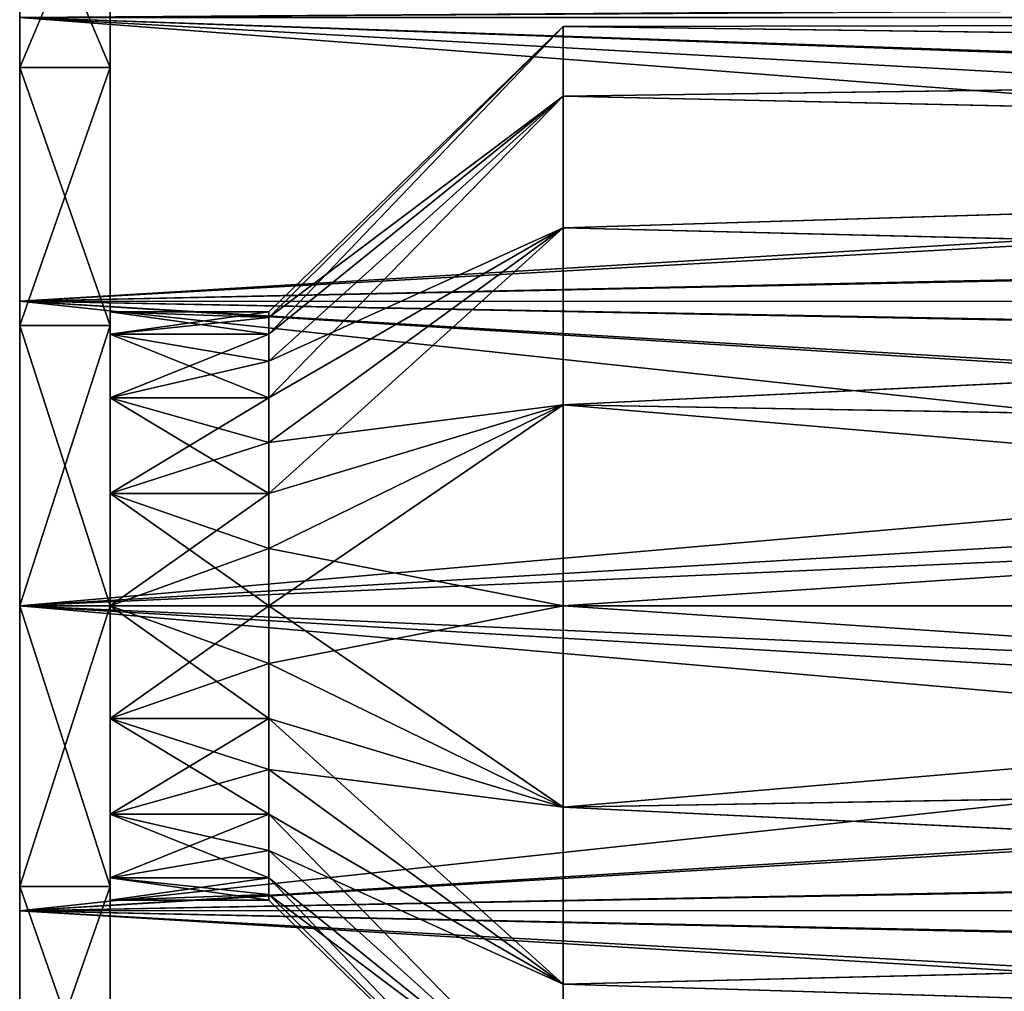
# Model space of a CAD drawing. Header units: metres. Extents: x -40 to 104, y -17 to 17.
# Tile 2 of 115: x -40 to -30, y -4 to 6. Entities that reach past the tile are written whole.
import ezdxf

# ---------------------------------------------------------------- set-up
doc = ezdxf.new("R2010")
doc.units = ezdxf.units.M
doc.layers.add('solid_122529', color=7, linetype='CONTINUOUS')

msp = doc.modelspace()

# ---------------------------------------------------------------- linework, layer by layer
at = {"layer": 'solid_122529'}
for points in [[(-39.5, 5.946227, 9.254139), (-40.5, 8.312679, 7.204017), (-39.5, 8.313657, 7.202953)], [(-39.5, 8.313657, -7.202953), (-40.5, 8.312679, -7.204017), (-40.5, 5.946789, -9.253731)], [(-39.5, 8.313657, -7.202953), (-40.5, 5.946789, -9.253731), (-39.5, 5.946227, -9.254139)], [(-39.5, 5.946227, 1109.25415), (-40.5, 8.312679, 1107.203979), (-39.5, 8.313657, 1107.203003)], [(-39.5, 8.313657, 1092.796997), (-40.5, 8.312679, 1092.796021), (-40.5, 5.946789, 1090.746216)], [(-39.5, 8.313657, 1092.796997), (-40.5, 5.946789, 1090.746216), (-39.5, 5.946227, 1090.74585)], [(-40.5, 5.946789, -9.253731), (-40.5, 8.312679, -7.204017), (-40.5, 6.499179, -11.258723)], [(-40.5, 8.312679, 7.204017), (-40.5, 5.946789, 9.253731), (-40.5, 6.499179, 11.258723)], [(-39.5, 5.946227, 9.254139), (-40.5, 5.946789, 9.253731), (-40.5, 8.312679, 7.204017)], [(-40.5, 5.946789, 1090.746216), (-40.5, 8.312679, 1092.796021), (-40.5, 6.499179, 1088.741333)], [(-40.5, 8.312679, 1107.203979), (-40.5, 5.946789, 1109.253784), (-40.5, 6.499179, 1111.258667)], [(-39.5, 5.946227, 1109.25415), (-40.5, 5.946789, 1109.253784), (-40.5, 8.312679, 1107.203979)], [(-39.5, 8.313657, 7.202953), (-39.5, 8.313657, -7.202953), (-39.5, 5.946227, -9.254139)], [(-39.5, 5.946227, 9.254139), (-39.5, 8.313657, 7.202953), (-39.5, 5.946227, -9.254139)], [(-39.5, 8.313657, 1107.203003), (-39.5, 8.313657, 1092.796997), (-39.5, 5.946227, 1090.74585)], [(-39.5, 5.946227, 1109.25415), (-39.5, 8.313657, 1107.203003), (-39.5, 5.946227, 1090.74585)], [(-7.415249, 5.360651, 11.843286), (-6.188148, 6.741112, 11.115639), (-40.5, 6.499179, 11.258723)], [(-6.219734, 6.711981, 1088.866699), (-7.440596, 5.325414, 1088.140869), (-40.5, 6.499179, 1088.741333)], [(16, 6.499997, -11.258332), (16, 3.364645, -12.557036), (-40.5, 6.499179, -11.258723)], [(16, 6.499997, 1111.258301), (-40.5, 6.499179, 1111.258667), (-40.5, 3.364976, 1112.556763)], [(16, 3.364645, 1112.557007), (16, 6.499997, 1111.258301), (-40.5, 3.364976, 1112.556763)], [(-40.5, 5.946789, -9.253731), (-40.5, 6.499179, -11.258723), (-40.5, 3.364976, -12.556726)], [(16, 3.364645, -12.557036), (-40.5, 3.364976, -12.556726), (-40.5, 6.499179, -11.258723)], [(-40.5, 5.946789, 9.253731), (-40.5, 3.364976, 12.556726), (-40.5, 6.499179, 11.258723)], [(-7.415249, 5.360651, 11.843286), (-40.5, 6.499179, 11.258723), (-40.5, 3.364976, 12.556726)], [(-40.5, 5.946789, 1090.746216), (-40.5, 6.499179, 1088.741333), (-40.5, 3.364976, 1087.443237)], [(-8.215815, 4.027758, 1087.639648), (-40.5, 3.364976, 1087.443237), (-40.5, 6.499179, 1088.741333)], [(-7.440596, 5.325414, 1088.140869), (-8.215815, 4.027758, 1087.639648), (-40.5, 6.499179, 1088.741333)], [(-40.5, 5.946789, 1109.253784), (-40.5, 3.364976, 1112.556763), (-40.5, 6.499179, 1111.258667)], [(-34.5, 6.40125, 1098.871338), (-5.997526, 6.023262, 1097.557129), (-5.533494, 6.452166, 1099.212769)], [(-34.5, 6.40125, 1098.871338), (-5.533494, 6.452166, 1099.212769), (-5.535104, 6.450784, 1100.798706)], [(-34.5, 6.40125, -1.128713), (-5.997595, 6.023193, -2.443015), (-5.533497, 6.452163, -0.787239)], [(-34.5, 6.40125, -1.128713), (-5.533497, 6.452163, -0.787239), (-5.535113, 6.450777, 0.798767)], [(-34.5, 6.40125, 1101.128662), (-5.535104, 6.450784, 1100.798706), (-5.998704, 6.022089, 1102.445801)], [(-34.5, 6.40125, 1101.128662), (-34.5, 6.40125, 1098.871338), (-5.535104, 6.450784, 1100.798706)], [(-34.5, 6.40125, 1.128713), (-5.535113, 6.450777, 0.798767), (-5.998787, 6.022006, 2.445944)], [(-34.5, 6.40125, 1.128713), (-34.5, 6.40125, -1.128713), (-5.535113, 6.450777, 0.798767)], [(-37.75, 3.002609, -1.243721), (-34.5, 5.629165, -3.25), (-34.5, 6.40125, -1.128713)], [(-37.75, 3.25), (-34.5, 6.40125, -1.128713), (-34.5, 6.40125, 1.128713)], [(-37.75, 3.187552, -0.634044), (-37.75, 3.002609, -1.243721), (-34.5, 6.40125, -1.128713)], [(-37.75, 3.25), (-37.75, 3.187552, -0.634044), (-34.5, 6.40125, -1.128713)], [(-37.75, 3.187552, 0.634044), (-34.5, 6.40125, 1.128713), (-34.5, 5.629165, 3.25)], [(-37.75, 3.187552, 0.634044), (-37.75, 3.25), (-34.5, 6.40125, 1.128713)], [(-37.75, 3.002609, 1098.756226), (-34.5, 5.629165, 1096.75), (-34.5, 6.40125, 1098.871338)], [(-37.75, 3.25, 1100), (-34.5, 6.40125, 1098.871338), (-34.5, 6.40125, 1101.128662)], [(-37.75, 3.187552, 1099.365967), (-37.75, 3.002609, 1098.756226), (-34.5, 6.40125, 1098.871338)], [(-37.75, 3.25, 1100), (-37.75, 3.187552, 1099.365967), (-34.5, 6.40125, 1098.871338)], [(-37.75, 3.187552, 1100.634033), (-34.5, 6.40125, 1101.128662), (-34.5, 5.629165, 1103.25)], [(-37.75, 3.187552, 1100.634033), (-37.75, 3.25, 1100), (-34.5, 6.40125, 1101.128662)], [(-34.5, 6.40125, -1.128713), (-34.5, 5.629165, -3.25), (-5.997595, 6.023193, -2.443015)], [(-34.5, 5.629165, 3.25), (-34.5, 6.40125, 1.128713), (-5.998787, 6.022006, 2.445944)], [(-34.5, 6.40125, 1098.871338), (-34.5, 5.629165, 1096.75), (-5.997526, 6.023262, 1097.557129)], [(-34.5, 5.629165, 1103.25), (-34.5, 6.40125, 1101.128662), (-5.998704, 6.022089, 1102.445801)], [(-34.5, 5.629165, 1096.75), (-6.858924, 5.020474, 1095.872192), (-5.997526, 6.023262, 1097.557129)], [(-34.5, 5.629165, -3.25), (-6.859111, 5.020219, -4.128157), (-5.997595, 6.023193, -2.443015)], [(-34.5, 5.629165, 1103.25), (-5.998704, 6.022089, 1102.445801), (-6.856398, 5.023923, 1104.123657)], [(-34.5, 5.629165, 3.25), (-5.998787, 6.022006, 2.445944), (-6.856606, 5.02364, 4.124029)], [(-40.5, 3.099742, -10.554095), (-40.5, 5.946789, -9.253731), (-40.5, 3.364976, -12.556726)], [(-40.5, 5.946789, 9.253731), (-40.5, 3.099742, 10.554095), (-40.5, 3.364976, 12.556726)], [(-39.5, 3.099592, 10.554052), (-40.5, 3.099742, 10.554095), (-40.5, 5.946789, 9.253731)], [(-39.5, 3.099592, 10.554052), (-40.5, 5.946789, 9.253731), (-39.5, 5.946227, 9.254139)], [(-39.5, 5.946227, -9.254139), (-40.5, 5.946789, -9.253731), (-40.5, 3.099742, -10.554095)], [(-40.5, 3.099742, 1089.445923), (-40.5, 5.946789, 1090.746216), (-40.5, 3.364976, 1087.443237)], [(-40.5, 5.946789, 1109.253784), (-40.5, 3.099742, 1110.554077), (-40.5, 3.364976, 1112.556763)], [(-39.5, 3.099592, 1110.554077), (-40.5, 3.099742, 1110.554077), (-40.5, 5.946789, 1109.253784)], [(-39.5, 3.099592, 1110.554077), (-40.5, 5.946789, 1109.253784), (-39.5, 5.946227, 1109.25415)], [(-39.5, 5.946227, 1090.74585), (-40.5, 5.946789, 1090.746216), (-40.5, 3.099742, 1089.445923)], [(-39.5, 5.946227, -9.254139), (-40.5, 3.099742, -10.554095), (-39.5, 3.099592, -10.554052)], [(-39.5, 5.946227, 1090.74585), (-40.5, 3.099742, 1089.445923), (-39.5, 3.099592, 1089.445923)], [(-39.5, 5.946227, 9.254139), (-39.5, 5.946227, -9.254139), (-39.5, 3.099592, -10.554052)], [(-39.5, 3.249742), (-39.5, 5.946227, 9.254139), (-39.5, 3.099592, -10.554052)], [(-39.5, 3.249742), (-39.5, 3.099592, 10.554052), (-39.5, 5.946227, 9.254139)], [(-39.5, 5.946227, 1109.25415), (-39.5, 3.099592, 1089.445923), (-39.5, 3.249742, 1100)], [(-39.5, 3.099592, 1110.554077), (-39.5, 5.946227, 1109.25415), (-39.5, 3.249742, 1100)], [(-39.5, 5.946227, 1109.25415), (-39.5, 5.946227, 1090.74585), (-39.5, 3.099592, 1089.445923)], [(-37.75, 2.298097, -2.298097), (-34.5, 4.17812, -4.979289), (-34.5, 5.629165, -3.25)], [(-37.75, 2.702276, -1.805603), (-37.75, 2.298097, -2.298097), (-34.5, 5.629165, -3.25)], [(-37.75, 3.002609, -1.243721), (-37.75, 2.702276, -1.805603), (-34.5, 5.629165, -3.25)], [(-37.75, 2.702276, 1.805603), (-34.5, 5.629165, 3.25), (-34.5, 4.17812, 4.979289)], [(-37.75, 3.002609, 1.243721), (-37.75, 3.187552, 0.634044), (-34.5, 5.629165, 3.25)], [(-37.75, 2.702276, 1.805603), (-37.75, 3.002609, 1.243721), (-34.5, 5.629165, 3.25)], [(-37.75, 2.298097, 1097.701904), (-34.5, 4.17812, 1095.020752), (-34.5, 5.629165, 1096.75)], [(-37.75, 2.702276, 1098.194336), (-37.75, 2.298097, 1097.701904), (-34.5, 5.629165, 1096.75)], [(-37.75, 3.002609, 1098.756226), (-37.75, 2.702276, 1098.194336), (-34.5, 5.629165, 1096.75)], [(-37.75, 2.702276, 1101.805664), (-34.5, 5.629165, 1103.25), (-34.5, 4.17812, 1104.979248)], [(-37.75, 3.002609, 1101.243774), (-37.75, 3.187552, 1100.634033), (-34.5, 5.629165, 1103.25)], [(-37.75, 2.702276, 1101.805664), (-37.75, 3.002609, 1101.243774), (-34.5, 5.629165, 1103.25)], [(-34.5, 5.629165, -3.25), (-34.5, 4.17812, -4.979289), (-6.859111, 5.020219, -4.128157)], [(-34.5, 4.17812, 4.979289), (-34.5, 5.629165, 3.25), (-6.856606, 5.02364, 4.124029)], [(-34.5, 5.629165, 1096.75), (-34.5, 4.17812, 1095.020752), (-6.858924, 5.020474, 1095.872192)], [(-34.5, 4.17812, 1104.979248), (-34.5, 5.629165, 1103.25), (-6.856398, 5.023923, 1104.123657)], [(-8.199239, 4.061405, 12.349291), (-7.415249, 5.360651, 11.843286), (-40.5, 3.364976, 12.556726)], [(-34.5, 4.17812, 1104.979248), (-6.856398, 5.023923, 1104.123657), (-7.732715, 3.529182, 1105.458252)], [(-34.5, 4.17812, 4.979289), (-6.856606, 5.02364, 4.124029), (-7.732871, 3.528839, 5.458477)], [(-34.5, 4.17812, 1095.020752), (-7.735525, 3.523017, 1094.537842), (-6.858924, 5.020474, 1095.872192)], [(-34.5, 4.17812, -4.979289), (-7.735662, 3.522717, -5.462409), (-6.859111, 5.020219, -4.128157)], [(-37.75, 1.243721, -3.002609), (-34.5, 2.223131, -6.108002), (-34.5, 4.17812, -4.979289)], [(-37.75, 1.805603, -2.702276), (-37.75, 1.243721, -3.002609), (-34.5, 4.17812, -4.979289)], [(-37.75, 2.298097, -2.298097), (-37.75, 1.805603, -2.702276), (-34.5, 4.17812, -4.979289)], [(-37.75, 1.805603, 2.702276), (-34.5, 4.17812, 4.979289), (-34.5, 2.223131, 6.108002)], [(-37.75, 2.298097, 2.298097), (-37.75, 2.702276, 1.805603), (-34.5, 4.17812, 4.979289)], [(-37.75, 1.805603, 2.702276), (-37.75, 2.298097, 2.298097), (-34.5, 4.17812, 4.979289)], [(-37.75, 1.243721, 1096.997437), (-34.5, 2.223131, 1093.891968), (-34.5, 4.17812, 1095.020752)], [(-37.75, 1.805603, 1097.297729), (-37.75, 1.243721, 1096.997437), (-34.5, 4.17812, 1095.020752)], [(-37.75, 2.298097, 1097.701904), (-37.75, 1.805603, 1097.297729), (-34.5, 4.17812, 1095.020752)], [(-37.75, 1.805603, 1102.702271), (-34.5, 4.17812, 1104.979248), (-34.5, 2.223131, 1106.108032)], [(-37.75, 2.298097, 1102.298096), (-37.75, 2.702276, 1101.805664), (-34.5, 4.17812, 1104.979248)], [(-37.75, 1.805603, 1102.702271), (-37.75, 2.298097, 1102.298096), (-34.5, 4.17812, 1104.979248)], [(-34.5, 4.17812, -4.979289), (-34.5, 2.223131, -6.108002), (-7.735662, 3.522717, -5.462409)], [(-34.5, 2.223131, 6.108002), (-34.5, 4.17812, 4.979289), (-7.732871, 3.528839, 5.458477)], [(-34.5, 4.17812, 1095.020752), (-34.5, 2.223131, 1093.891968), (-7.735525, 3.523017, 1094.537842)], [(-34.5, 2.223131, 1106.108032), (-34.5, 4.17812, 1104.979248), (-7.732715, 3.529182, 1105.458252)], [(-8.716358, 2.783795, 12.698444), (-8.199239, 4.061405, 12.349291), (-40.5, 3.364976, 12.556726)], [(-8.215815, 4.027758, 1087.639648), (-8.724292, 2.758857, 1087.296143), (-40.5, 3.364976, 1087.443237)], [(-34.5, 2.223131, 1106.108032), (-7.732715, 3.529182, 1105.458252), (-8.313913, 1.768856, 1106.254517)], [(-34.5, 2.223131, 6.108002), (-7.732871, 3.528839, 5.458477), (-8.313911, 1.768863, 6.254474)], [(-34.5, 2.223131, 1093.891968), (-8.315099, 1.763274, 1093.743896), (-7.735525, 3.523017, 1094.537842)], [(-34.5, 2.223131, -6.108002), (-8.31509, 1.763312, -6.256048), (-7.735662, 3.522717, -5.462409)], [(-40.5, 0, 11), (-40.5, 0, 13), (-40.5, 3.364976, 12.556726)], [(-8.716358, 2.783795, 12.698444), (-40.5, 3.364976, 12.556726), (-40.5, 0, 13)], [(-40.5, 3.099742, -10.554095), (-40.5, 3.364976, -12.556726), (-40.5, 0, -13)], [(16, 0, -13), (-40.5, 0, -13), (-40.5, 3.364976, -12.556726)], [(16, 3.364645, -12.557036), (16, 0, -13), (-40.5, 3.364976, -12.556726)], [(-40.5, 3.099742, 10.554095), (-40.5, 0, 11), (-40.5, 3.364976, 12.556726)], [(-40.5, 3.099742, 1089.445923), (-40.5, 3.364976, 1087.443237), (-40.5, 0, 1087)], [(-9.15, 0, 1087), (-40.5, 0, 1087), (-40.5, 3.364976, 1087.443237)], [(-9.041583, 1.403805, 1087.07605), (-9.15, 0, 1087), (-40.5, 3.364976, 1087.443237)], [(-8.724292, 2.758857, 1087.296143), (-9.041583, 1.403805, 1087.07605), (-40.5, 3.364976, 1087.443237)], [(-40.5, 0, 1111), (-40.5, 0, 1113), (-40.5, 3.364976, 1112.556763)], [(16, 3.364645, 1112.557007), (-40.5, 3.364976, 1112.556763), (-40.5, 0, 1113)], [(-40.5, 3.099742, 1110.554077), (-40.5, 0, 1111), (-40.5, 3.364976, 1112.556763)], [(16, 3.364645, 1112.557007), (-40.5, 0, 1113), (16, 0, 1113)], [(-37.75, 3.25), (-39.5, 3.249742), (-39.5, 3.002803, -1.243122)], [(-37.75, 3.187552, 0.634044), (-39.5, 3.249742), (-37.75, 3.25)], [(-37.75, 3.25), (-39.5, 3.002803, -1.243122), (-37.75, 3.187552, -0.634044)], [(-39.5, 3.002803, 1098.756836), (-37.75, 3.187552, 1099.365967), (-37.75, 3.25, 1100)], [(-39.5, 3.249742, 1100), (-37.75, 3.25, 1100), (-37.75, 3.187552, 1100.634033)], [(-39.5, 3.249742, 1100), (-39.5, 3.002803, 1098.756836), (-37.75, 3.25, 1100)], [(-39.5, 3.002803, -1.243122), (-39.5, 3.249742), (-39.5, 3.099592, -10.554052)], [(-39.5, 3.249742), (-39.5, 3.002803, 1.243122), (-39.5, 3.099592, 10.554052)], [(-37.75, 3.002609, 1.243721), (-39.5, 3.002803, 1.243122), (-39.5, 3.249742)], [(-37.75, 3.002609, 1.243721), (-39.5, 3.249742), (-37.75, 3.187552, 0.634044)], [(-39.5, 3.249742, 1100), (-37.75, 3.187552, 1100.634033), (-37.75, 3.002609, 1101.243774)], [(-39.5, 3.002803, 1101.243164), (-39.5, 3.249742, 1100), (-37.75, 3.002609, 1101.243774)], [(-39.5, 3.099592, 1089.445923), (-39.5, 3.002803, 1098.756836), (-39.5, 3.249742, 1100)], [(-39.5, 3.099592, 1110.554077), (-39.5, 3.249742, 1100), (-39.5, 3.002803, 1101.243164)], [(-37.75, 3.187552, -0.634044), (-39.5, 3.002803, -1.243122), (-37.75, 3.002609, -1.243721)], [(-39.5, 3.002803, 1098.756836), (-37.75, 3.002609, 1098.756226), (-37.75, 3.187552, 1099.365967)], [(-40.5, 3.099742, -10.554095), (-40.5, 0, -13), (-40.5, 0, -11)], [(-39.5, 3.099592, -10.554052), (-40.5, 3.099742, -10.554095), (-40.5, 0, -11)], [(-39.5, 0, 11), (-40.5, 0, 11), (-40.5, 3.099742, 10.554095)], [(-39.5, 3.099592, 10.554052), (-39.5, 0, 11), (-40.5, 3.099742, 10.554095)], [(-40.5, 0, 1089), (-40.5, 3.099742, 1089.445923), (-40.5, 0, 1087)], [(-39.5, 0, 1111), (-40.5, 0, 1111), (-40.5, 3.099742, 1110.554077)], [(-39.5, 0, 1111), (-40.5, 3.099742, 1110.554077), (-39.5, 3.099592, 1110.554077)], [(-39.5, 3.099592, 1089.445923), (-40.5, 3.099742, 1089.445923), (-40.5, 0, 1089)], [(-39.5, 3.099592, -10.554052), (-40.5, 0, -11), (-39.5, 0, -11)], [(-39.5, 3.099592, 1089.445923), (-40.5, 0, 1089), (-39.5, 0, 1089)], [(-39.5, 3.099592, 10.554052), (-39.5, 0, 3.25), (-39.5, 0, 11)], [(-39.5, 1.24405, 3.002226), (-39.5, 0, 3.25), (-39.5, 3.099592, 10.554052)], [(-39.5, 3.002803, -1.243122), (-39.5, 3.099592, -10.554052), (-39.5, 0, -11)], [(-39.5, 2.297486, 2.298503), (-39.5, 1.24405, 3.002226), (-39.5, 3.099592, 10.554052)], [(-39.5, 3.002803, 1.243122), (-39.5, 2.297486, 2.298503), (-39.5, 3.099592, 10.554052)], [(-39.5, 3.099592, 1089.445923), (-39.5, 0, 1089), (-39.5, 3.002803, 1098.756836)], [(-39.5, 3.099592, 1110.554077), (-39.5, 3.002803, 1101.243164), (-39.5, 2.297486, 1102.298462)], [(-39.5, 3.099592, 1110.554077), (-39.5, 2.297486, 1102.298462), (-39.5, 1.24405, 1103.002197)], [(-39.5, 3.099592, 1110.554077), (-39.5, 1.24405, 1103.002197), (-39.5, 0, 1103.25)], [(-39.5, 0, 1111), (-39.5, 3.099592, 1110.554077), (-39.5, 0, 1103.25)], [(-39.5, 2.297486, -2.298503), (-39.5, 3.002803, -1.243122), (-39.5, 0, -11)], [(-37.75, 2.298097, 2.298097), (-39.5, 2.297486, 2.298503), (-39.5, 3.002803, 1.243122)], [(-37.75, 2.702276, 1.805603), (-39.5, 3.002803, 1.243122), (-37.75, 3.002609, 1.243721)], [(-37.75, 2.298097, 2.298097), (-39.5, 3.002803, 1.243122), (-37.75, 2.702276, 1.805603)], [(-37.75, 3.002609, -1.243721), (-39.5, 3.002803, -1.243122), (-39.5, 2.297486, -2.298503)], [(-39.5, 3.002803, 1098.756836), (-39.5, 2.297486, 1097.701538), (-37.75, 3.002609, 1098.756226)], [(-39.5, 3.002803, 1101.243164), (-37.75, 3.002609, 1101.243774), (-37.75, 2.702276, 1101.805664)], [(-39.5, 3.002803, 1101.243164), (-37.75, 2.702276, 1101.805664), (-37.75, 2.298097, 1102.298096)], [(-39.5, 2.297486, 1102.298462), (-39.5, 3.002803, 1101.243164), (-37.75, 2.298097, 1102.298096)], [(-39.5, 0, 1089), (-39.5, 2.297486, 1097.701538), (-39.5, 3.002803, 1098.756836)], [(-37.75, 3.002609, -1.243721), (-39.5, 2.297486, -2.298503), (-37.75, 2.702276, -1.805603)], [(-39.5, 2.297486, 1097.701538), (-37.75, 2.702276, 1098.194336), (-37.75, 3.002609, 1098.756226)], [(-9.039557, 1.416785, 12.922566), (-8.716358, 2.783795, 12.698444), (-40.5, 0, 13)], [(-37.75, 2.702276, -1.805603), (-39.5, 2.297486, -2.298503), (-37.75, 2.298097, -2.298097)], [(-39.5, 2.297486, 1097.701538), (-37.75, 2.298097, 1097.701904), (-37.75, 2.702276, 1098.194336)], [(-37.75, 1.805603, 2.702276), (-39.5, 2.297486, 2.298503), (-37.75, 2.298097, 2.298097)], [(-37.75, 2.298097, -2.298097), (-39.5, 2.297486, -2.298503), (-39.5, 1.24405, -3.002226)], [(-37.75, 2.298097, -2.298097), (-39.5, 1.24405, -3.002226), (-37.75, 1.805603, -2.702276)], [(-39.5, 1.24405, 1096.997803), (-37.75, 1.805603, 1097.297729), (-37.75, 2.298097, 1097.701904)], [(-39.5, 2.297486, 1097.701538), (-39.5, 1.24405, 1096.997803), (-37.75, 2.298097, 1097.701904)], [(-39.5, 2.297486, 1102.298462), (-37.75, 2.298097, 1102.298096), (-37.75, 1.805603, 1102.702271)], [(-39.5, 1.24405, -3.002226), (-39.5, 2.297486, -2.298503), (-39.5, 0, -11)], [(-37.75, 1.243721, 3.002609), (-39.5, 1.24405, 3.002226), (-39.5, 2.297486, 2.298503)], [(-37.75, 1.243721, 3.002609), (-39.5, 2.297486, 2.298503), (-37.75, 1.805603, 2.702276)], [(-39.5, 2.297486, 1102.298462), (-37.75, 1.805603, 1102.702271), (-37.75, 1.243721, 1103.002563)], [(-39.5, 1.24405, 1103.002197), (-39.5, 2.297486, 1102.298462), (-37.75, 1.243721, 1103.002563)], [(-39.5, 0, 1089), (-39.5, 1.24405, 1096.997803), (-39.5, 2.297486, 1097.701538)], [(-37.75, 0.634044, 3.187552), (-34.5, 2.223131, 6.108002), (-34.5, 0, 6.5)], [(-34.5, 2.223131, -6.108002), (-37.75, 0, -3.25), (-34.5, 0, -6.5)], [(-37.75, 0.634044, -3.187552), (-37.75, 0, -3.25), (-34.5, 2.223131, -6.108002)], [(-37.75, 1.243721, -3.002609), (-37.75, 0.634044, -3.187552), (-34.5, 2.223131, -6.108002)], [(-37.75, 1.243721, 3.002609), (-37.75, 1.805603, 2.702276), (-34.5, 2.223131, 6.108002)], [(-37.75, 0.634044, 3.187552), (-37.75, 1.243721, 3.002609), (-34.5, 2.223131, 6.108002)], [(-37.75, 0, 1096.75), (-34.5, 0, 1093.5), (-34.5, 2.223131, 1093.891968)], [(-37.75, 0.634044, 1096.8125), (-37.75, 0, 1096.75), (-34.5, 2.223131, 1093.891968)], [(-37.75, 1.243721, 1096.997437), (-37.75, 0.634044, 1096.8125), (-34.5, 2.223131, 1093.891968)], [(-37.75, 0.634044, 1103.1875), (-34.5, 2.223131, 1106.108032), (-34.5, 0, 1106.5)], [(-37.75, 1.243721, 1103.002563), (-37.75, 1.805603, 1102.702271), (-34.5, 2.223131, 1106.108032)], [(-37.75, 0.634044, 1103.1875), (-37.75, 1.243721, 1103.002563), (-34.5, 2.223131, 1106.108032)], [(-34.5, 2.223131, -6.108002), (-34.5, 0, -6.5), (-8.31509, 1.763312, -6.256048)], [(-34.5, 2.223131, 6.108002), (-8.313911, 1.768863, 6.254474), (-8.5, 0, 6.5)], [(-34.5, 2.223131, 6.108002), (-8.5, 0, 6.5), (-34.5, 0, 6.5)], [(-34.5, 2.223131, 1106.108032), (-8.313913, 1.768856, 1106.254517), (-8.5, 0, 1106.5)], [(-34.5, 0, 1106.5), (-34.5, 2.223131, 1106.108032), (-8.5, 0, 1106.5)], [(-34.5, 2.223131, 1093.891968), (-34.5, 0, 1093.5), (-8.315099, 1.763274, 1093.743896)], [(-37.75, 1.805603, -2.702276), (-39.5, 1.24405, -3.002226), (-37.75, 1.243721, -3.002609)], [(-39.5, 1.24405, 1096.997803), (-37.75, 1.243721, 1096.997437), (-37.75, 1.805603, 1097.297729)], [(-34.5, 0, -6.5), (-8.5, 0, -6.5), (-8.31509, 1.763312, -6.256048)], [(-34.5, 0, 1093.5), (-8.5, 0, 1093.5), (-8.315099, 1.763274, 1093.743896)], [(-9.15, 0, 13), (-9.039557, 1.416785, 12.922566), (-40.5, 0, 13)], [(-39.5, 1.24405, 3.002226), (-37.75, 0, 3.25), (-39.5, 0, 3.25)], [(-37.75, 0.634044, 3.187552), (-37.75, 0, 3.25), (-39.5, 1.24405, 3.002226)], [(-39.5, 1.24405, -3.002226), (-39.5, 0, -11), (-39.5, 0, -3.25)], [(-37.75, 1.243721, -3.002609), (-39.5, 1.24405, -3.002226), (-39.5, 0, -3.25)], [(-37.75, 0.634044, 3.187552), (-39.5, 1.24405, 3.002226), (-37.75, 1.243721, 3.002609)], [(-39.5, 1.24405, 1096.997803), (-39.5, 0, 1096.75), (-37.75, 1.243721, 1096.997437)], [(-39.5, 1.24405, 1103.002197), (-37.75, 1.243721, 1103.002563), (-37.75, 0.634044, 1103.1875)], [(-39.5, 1.24405, 1103.002197), (-37.75, 0.634044, 1103.1875), (-37.75, 0, 1103.25)], [(-39.5, 0, 1103.25), (-39.5, 1.24405, 1103.002197), (-37.75, 0, 1103.25)], [(-39.5, 0, 1089), (-39.5, 0, 1096.75), (-39.5, 1.24405, 1096.997803)], [(-37.75, 1.243721, -3.002609), (-39.5, 0, -3.25), (-37.75, 0.634044, -3.187552)], [(-39.5, 0, 1096.75), (-37.75, 0.634044, 1096.8125), (-37.75, 1.243721, 1096.997437)], [(-37.75, 0.634044, -3.187552), (-39.5, 0, -3.25), (-37.75, 0, -3.25)], [(-39.5, 0, 1096.75), (-37.75, 0, 1096.75), (-37.75, 0.634044, 1096.8125)], [(-37.75, 0.634044, 3.187552), (-34.5, 0, 6.5), (-37.75, 0, 3.25)], [(-37.75, 0, 1103.25), (-37.75, 0.634044, 1103.1875), (-34.5, 0, 1106.5)], [(-40.5, -3.099742, 10.554095), (-40.5, -3.364976, 12.556726), (-40.5, 0, 13)], [(-9.15, 0, 13), (-40.5, 0, 13), (-40.5, -3.364976, 12.556726)], [(-40.5, 0, 11), (-40.5, -3.099742, 10.554095), (-40.5, 0, 13)], [(-9.041583, -1.403805, 12.923983), (-9.15, 0, 13), (-40.5, -3.364976, 12.556726)], [(-40.5, 0, -11), (-40.5, 0, -13), (-40.5, -3.364976, -12.556726)], [(16, -3.364645, -12.557036), (-40.5, -3.364976, -12.556726), (-40.5, 0, -13)], [(-40.5, -3.099742, -10.554095), (-40.5, 0, -11), (-40.5, -3.364976, -12.556726)], [(16, -3.364645, -12.557036), (-40.5, 0, -13), (16, 0, -13)], [(-39.5, 0, -11), (-40.5, 0, -11), (-40.5, -3.099742, -10.554095)], [(-39.5, 0, -11), (-40.5, -3.099742, -10.554095), (-39.5, -3.099592, -10.554052)], [(-39.5, -3.099592, 10.554052), (-40.5, 0, 11), (-39.5, 0, 11)], [(-40.5, 0, 1089), (-40.5, 0, 1087), (-40.5, -3.364976, 1087.443237)], [(-8.716358, -2.783795, 1087.301514), (-40.5, -3.364976, 1087.443237), (-40.5, 0, 1087)], [(-9.039557, -1.416785, 1087.077393), (-8.716358, -2.783795, 1087.301514), (-40.5, 0, 1087)], [(-9.15, 0, 1087), (-9.039557, -1.416785, 1087.077393), (-40.5, 0, 1087)], [(-40.5, -3.099742, 1110.554077), (-40.5, -3.364976, 1112.556763), (-40.5, 0, 1113)], [(16, 0, 1113), (-40.5, 0, 1113), (-40.5, -3.364976, 1112.556763)], [(-40.5, -3.099742, 1110.554077), (-40.5, 0, 1113), (-40.5, 0, 1111)], [(-40.5, -3.099742, 1089.445923), (-40.5, 0, 1089), (-40.5, -3.364976, 1087.443237)], [(-39.5, -3.099592, 1110.554077), (-40.5, 0, 1111), (-39.5, 0, 1111)], [(-39.5, 0, 1089), (-40.5, 0, 1089), (-40.5, -3.099742, 1089.445923)], [(-39.5, -3.099592, 1089.445923), (-39.5, 0, 1089), (-40.5, -3.099742, 1089.445923)], [(-39.5, 0, 3.25), (-37.75, 0, 3.25), (-37.75, -0.634044, 3.187552)], [(-39.5, 0, 3.25), (-37.75, -0.634044, 3.187552), (-37.75, -1.243721, 3.002609)], [(-39.5, -1.24405, 3.002226), (-39.5, 0, 3.25), (-37.75, -1.243721, 3.002609)], [(-39.5, -1.24405, -3.002226), (-37.75, -0.634044, -3.187552), (-37.75, 0, -3.25)], [(-39.5, 0, -3.25), (-39.5, -1.24405, -3.002226), (-37.75, 0, -3.25)], [(-39.5, 0, 11), (-39.5, 0, 3.25), (-39.5, -1.24405, 3.002226)], [(-39.5, 0, 11), (-39.5, -1.24405, 3.002226), (-39.5, -2.297486, 2.298503)], [(-39.5, 0, 11), (-39.5, -2.297486, 2.298503), (-39.5, -3.002803, 1.243122)], [(-39.5, -3.099592, 10.554052), (-39.5, 0, 11), (-39.5, -3.002803, 1.243122)], [(-39.5, -3.099592, -10.554052), (-39.5, -1.24405, -3.002226), (-39.5, 0, -3.25)], [(-39.5, 0, -11), (-39.5, -3.099592, -10.554052), (-39.5, 0, -3.25)], [(-39.5, -1.24405, 1096.997803), (-37.75, 0, 1096.75), (-39.5, 0, 1096.75)], [(-37.75, -0.634044, 1096.8125), (-37.75, 0, 1096.75), (-39.5, -1.24405, 1096.997803)], [(-37.75, -0.634044, 1103.1875), (-39.5, 0, 1103.25), (-37.75, 0, 1103.25)], [(-39.5, -3.099592, 1089.445923), (-39.5, 0, 1096.75), (-39.5, 0, 1089)], [(-39.5, -1.24405, 1096.997803), (-39.5, 0, 1096.75), (-39.5, -3.099592, 1089.445923)], [(-39.5, -1.24405, 1103.002197), (-39.5, 0, 1111), (-39.5, 0, 1103.25)], [(-37.75, -1.243721, 1103.002563), (-39.5, -1.24405, 1103.002197), (-39.5, 0, 1103.25)], [(-37.75, -1.243721, 1103.002563), (-39.5, 0, 1103.25), (-37.75, -0.634044, 1103.1875)], [(-39.5, -3.002803, 1101.243164), (-39.5, -3.099592, 1110.554077), (-39.5, 0, 1111)], [(-39.5, -2.297486, 1102.298462), (-39.5, -3.002803, 1101.243164), (-39.5, 0, 1111)], [(-39.5, -1.24405, 1103.002197), (-39.5, -2.297486, 1102.298462), (-39.5, 0, 1111)], [(-37.75, -0.634044, -3.187552), (-34.5, -2.223131, -6.108002), (-34.5, 0, -6.5)], [(-37.75, 0, -3.25), (-37.75, -0.634044, -3.187552), (-34.5, 0, -6.5)], [(-37.75, -0.634044, 1096.8125), (-34.5, 0, 1093.5), (-37.75, 0, 1096.75)], [(-37.75, -0.634044, 1096.8125), (-34.5, -2.223131, 1093.891968), (-34.5, 0, 1093.5)], [(-34.5, -2.223131, 1106.108032), (-37.75, 0, 1103.25), (-34.5, 0, 1106.5)], [(-37.75, -0.634044, 1103.1875), (-37.75, 0, 1103.25), (-34.5, -2.223131, 1106.108032)], [(-34.5, -2.223131, -6.108002), (-8.313913, -1.768856, -6.254474), (-8.5, 0, -6.5)], [(-34.5, 0, -6.5), (-34.5, -2.223131, -6.108002), (-8.5, 0, -6.5)], [(-34.5, 0, 1106.5), (-8.5, 0, 1106.5), (-8.31509, -1.763312, 1106.256104)], [(-34.5, -2.223131, 1106.108032), (-34.5, 0, 1106.5), (-8.31509, -1.763312, 1106.256104)], [(-34.5, -2.223131, 1093.891968), (-8.313911, -1.768863, 1093.745483), (-8.5, 0, 1093.5)], [(-34.5, -2.223131, 1093.891968), (-8.5, 0, 1093.5), (-34.5, 0, 1093.5)], [(-39.5, -3.099592, 10.554052), (-40.5, -3.099742, 10.554095), (-40.5, 0, 11)], [(16, -3.364645, 1112.557007), (16, 0, 1113), (-40.5, -3.364976, 1112.556763)], [(-39.5, -3.099592, 1110.554077), (-40.5, -3.099742, 1110.554077), (-40.5, 0, 1111)], [(-37.75, 0, 3.25), (-34.5, 0, 6.5), (-34.5, -2.223131, 6.108002)], [(-37.75, -0.634044, 3.187552), (-37.75, 0, 3.25), (-34.5, -2.223131, 6.108002)], [(-34.5, 0, 6.5), (-8.5, 0, 6.5), (-8.315099, -1.763274, 6.256057)], [(-34.5, -2.223131, 6.108002), (-34.5, 0, 6.5), (-8.315099, -1.763274, 6.256057)], [(-39.5, -1.24405, -3.002226), (-37.75, -1.243721, -3.002609), (-37.75, -0.634044, -3.187552)], [(-37.75, -0.634044, 1096.8125), (-39.5, -1.24405, 1096.997803), (-37.75, -1.243721, 1096.997437)], [(-37.75, -1.243721, 3.002609), (-37.75, -0.634044, 3.187552), (-34.5, -2.223131, 6.108002)], [(-37.75, -0.634044, -3.187552), (-37.75, -1.243721, -3.002609), (-34.5, -2.223131, -6.108002)], [(-37.75, -1.243721, 1103.002563), (-37.75, -0.634044, 1103.1875), (-34.5, -2.223131, 1106.108032)], [(-37.75, -0.634044, 1096.8125), (-37.75, -1.243721, 1096.997437), (-34.5, -2.223131, 1093.891968)], [(-39.5, -1.24405, 3.002226), (-37.75, -1.243721, 3.002609), (-37.75, -1.805603, 2.702276)], [(-39.5, -2.297486, -2.298503), (-37.75, -1.805603, -2.702276), (-37.75, -1.243721, -3.002609)], [(-39.5, -1.24405, -3.002226), (-39.5, -2.297486, -2.298503), (-37.75, -1.243721, -3.002609)], [(-37.75, -1.243721, 1096.997437), (-39.5, -1.24405, 1096.997803), (-39.5, -2.297486, 1097.701538)], [(-37.75, -1.243721, 1096.997437), (-39.5, -2.297486, 1097.701538), (-37.75, -1.805603, 1097.297729)], [(-37.75, -1.805603, 1102.702271), (-39.5, -1.24405, 1103.002197), (-37.75, -1.243721, 1103.002563)], [(-39.5, -1.24405, 3.002226), (-37.75, -1.805603, 2.702276), (-37.75, -2.298097, 2.298097)], [(-39.5, -2.297486, 2.298503), (-39.5, -1.24405, 3.002226), (-37.75, -2.298097, 2.298097)], [(-39.5, -3.099592, -10.554052), (-39.5, -2.297486, -2.298503), (-39.5, -1.24405, -3.002226)], [(-39.5, -2.297486, 1097.701538), (-39.5, -1.24405, 1096.997803), (-39.5, -3.099592, 1089.445923)], [(-37.75, -2.298097, 1102.298096), (-39.5, -2.297486, 1102.298462), (-39.5, -1.24405, 1103.002197)], [(-37.75, -2.298097, 1102.298096), (-39.5, -1.24405, 1103.002197), (-37.75, -1.805603, 1102.702271)], [(-37.75, -1.243721, 3.002609), (-34.5, -2.223131, 6.108002), (-34.5, -4.17812, 4.979289)], [(-37.75, -1.805603, 2.702276), (-37.75, -1.243721, 3.002609), (-34.5, -4.17812, 4.979289)], [(-37.75, -1.243721, -3.002609), (-37.75, -1.805603, -2.702276), (-34.5, -2.223131, -6.108002)], [(-37.75, -1.243721, 1103.002563), (-34.5, -2.223131, 1106.108032), (-34.5, -4.17812, 1104.979248)], [(-37.75, -1.805603, 1102.702271), (-37.75, -1.243721, 1103.002563), (-34.5, -4.17812, 1104.979248)], [(-37.75, -1.243721, 1096.997437), (-37.75, -1.805603, 1097.297729), (-34.5, -2.223131, 1093.891968)], [(-8.724292, -2.758857, 12.703885), (-9.041583, -1.403805, 12.923983), (-40.5, -3.364976, 12.556726)], [(-39.5, -2.297486, -2.298503), (-37.75, -2.298097, -2.298097), (-37.75, -1.805603, -2.702276)], [(-37.75, -1.805603, 1097.297729), (-39.5, -2.297486, 1097.701538), (-37.75, -2.298097, 1097.701904)], [(-37.75, -2.298097, 2.298097), (-37.75, -1.805603, 2.702276), (-34.5, -4.17812, 4.979289)], [(-37.75, -1.805603, -2.702276), (-34.5, -4.17812, -4.979289), (-34.5, -2.223131, -6.108002)], [(-37.75, -1.805603, -2.702276), (-37.75, -2.298097, -2.298097), (-34.5, -4.17812, -4.979289)], [(-37.75, -2.298097, 1102.298096), (-37.75, -1.805603, 1102.702271), (-34.5, -4.17812, 1104.979248)], [(-37.75, -1.805603, 1097.297729), (-34.5, -4.17812, 1095.020752), (-34.5, -2.223131, 1093.891968)], [(-37.75, -1.805603, 1097.297729), (-37.75, -2.298097, 1097.701904), (-34.5, -4.17812, 1095.020752)], [(-34.5, -2.223131, 6.108002), (-8.315099, -1.763274, 6.256057), (-7.735525, -3.523017, 5.462218)], [(-34.5, -2.223131, 1106.108032), (-8.31509, -1.763312, 1106.256104), (-7.735662, -3.522717, 1105.462402)], [(-34.5, -2.223131, -6.108002), (-7.732715, -3.529182, -5.458259), (-8.313913, -1.768856, -6.254474)], [(-34.5, -2.223131, 1093.891968), (-7.732871, -3.528839, 1094.541504), (-8.313911, -1.768863, 1093.745483)], [(-34.5, -4.17812, 4.979289), (-34.5, -2.223131, 6.108002), (-7.735525, -3.523017, 5.462218)], [(-34.5, -2.223131, -6.108002), (-34.5, -4.17812, -4.979289), (-7.732715, -3.529182, -5.458259)], [(-34.5, -4.17812, 1104.979248), (-34.5, -2.223131, 1106.108032), (-7.735662, -3.522717, 1105.462402)], [(-34.5, -2.223131, 1093.891968), (-34.5, -4.17812, 1095.020752), (-7.732871, -3.528839, 1094.541504)], [(-39.5, -2.297486, 2.298503), (-37.75, -2.298097, 2.298097), (-37.75, -2.702276, 1.805603)], [(-39.5, -2.297486, 2.298503), (-37.75, -2.702276, 1.805603), (-37.75, -3.002609, 1.243721)], [(-39.5, -3.002803, 1.243122), (-39.5, -2.297486, 2.298503), (-37.75, -3.002609, 1.243721)], [(-39.5, -2.297486, -2.298503), (-39.5, -3.002803, -1.243122), (-37.75, -2.298097, -2.298097)], [(-39.5, -3.099592, -10.554052), (-39.5, -3.002803, -1.243122), (-39.5, -2.297486, -2.298503)], [(-39.5, -3.002803, 1098.756836), (-39.5, -2.297486, 1097.701538), (-39.5, -3.099592, 1089.445923)], [(-37.75, -2.298097, 1097.701904), (-39.5, -2.297486, 1097.701538), (-39.5, -3.002803, 1098.756836)], [(-37.75, -3.002609, 1101.243774), (-39.5, -3.002803, 1101.243164), (-39.5, -2.297486, 1102.298462)], [(-37.75, -2.702276, 1101.805664), (-39.5, -2.297486, 1102.298462), (-37.75, -2.298097, 1102.298096)], [(-37.75, -3.002609, 1101.243774), (-39.5, -2.297486, 1102.298462), (-37.75, -2.702276, 1101.805664)], [(-39.5, -3.002803, -1.243122), (-37.75, -2.702276, -1.805603), (-37.75, -2.298097, -2.298097)], [(-37.75, -2.298097, 1097.701904), (-39.5, -3.002803, 1098.756836), (-37.75, -2.702276, 1098.194336)], [(-37.75, -2.298097, 2.298097), (-34.5, -4.17812, 4.979289), (-34.5, -5.629165, 3.25)], [(-37.75, -2.702276, 1.805603), (-37.75, -2.298097, 2.298097), (-34.5, -5.629165, 3.25)], [(-37.75, -2.298097, -2.298097), (-37.75, -2.702276, -1.805603), (-34.5, -4.17812, -4.979289)], [(-37.75, -2.298097, 1102.298096), (-34.5, -4.17812, 1104.979248), (-34.5, -5.629165, 1103.25)], [(-37.75, -2.702276, 1101.805664), (-37.75, -2.298097, 1102.298096), (-34.5, -5.629165, 1103.25)], [(-37.75, -2.298097, 1097.701904), (-37.75, -2.702276, 1098.194336), (-34.5, -4.17812, 1095.020752)], [(-39.5, -3.002803, -1.243122), (-37.75, -3.002609, -1.243721), (-37.75, -2.702276, -1.805603)], [(-37.75, -2.702276, 1098.194336), (-39.5, -3.002803, 1098.756836), (-37.75, -3.002609, 1098.756226)], [(-37.75, -3.002609, 1.243721), (-37.75, -2.702276, 1.805603), (-34.5, -5.629165, 3.25)], [(-37.75, -2.702276, -1.805603), (-34.5, -5.629165, -3.25), (-34.5, -4.17812, -4.979289)], [(-37.75, -2.702276, -1.805603), (-37.75, -3.002609, -1.243721), (-34.5, -5.629165, -3.25)], [(-37.75, -3.002609, 1101.243774), (-37.75, -2.702276, 1101.805664), (-34.5, -5.629165, 1103.25)], [(-37.75, -2.702276, 1098.194336), (-34.5, -5.629165, 1096.75), (-34.5, -4.17812, 1095.020752)], [(-37.75, -2.702276, 1098.194336), (-37.75, -3.002609, 1098.756226), (-34.5, -5.629165, 1096.75)], [(-8.215815, -4.027758, 12.360306), (-8.724292, -2.758857, 12.703885), (-40.5, -3.364976, 12.556726)], [(-8.716358, -2.783795, 1087.301514), (-8.199239, -4.061405, 1087.650757), (-40.5, -3.364976, 1087.443237)], [(-39.5, -3.002803, 1.243122), (-37.75, -3.002609, 1.243721), (-37.75, -3.187552, 0.634044)], [(-39.5, -3.249742), (-37.75, -3.187552, -0.634044), (-37.75, -3.002609, -1.243721)], [(-39.5, -3.002803, -1.243122), (-39.5, -3.249742), (-37.75, -3.002609, -1.243721)], [(-37.75, -3.002609, 1098.756226), (-39.5, -3.002803, 1098.756836), (-39.5, -3.249742, 1100)], [(-37.75, -3.002609, 1098.756226), (-39.5, -3.249742, 1100), (-37.75, -3.187552, 1099.365967)], [(-37.75, -3.187552, 1100.634033), (-39.5, -3.002803, 1101.243164), (-37.75, -3.002609, 1101.243774)], [(-39.5, -3.002803, 1.243122), (-37.75, -3.187552, 0.634044), (-37.75, -3.25)], [(-39.5, -3.249742), (-39.5, -3.002803, 1.243122), (-37.75, -3.25)], [(-39.5, -3.099592, 10.554052), (-39.5, -3.002803, 1.243122), (-39.5, -3.249742)], [(-39.5, -3.099592, -10.554052), (-39.5, -3.249742), (-39.5, -3.002803, -1.243122)], [(-39.5, -3.002803, 1101.243164), (-39.5, -3.249742, 1100), (-39.5, -3.099592, 1110.554077)], [(-39.5, -3.249742, 1100), (-39.5, -3.002803, 1098.756836), (-39.5, -3.099592, 1089.445923)], [(-37.75, -3.25, 1100), (-39.5, -3.249742, 1100), (-39.5, -3.002803, 1101.243164)], [(-37.75, -3.25, 1100), (-39.5, -3.002803, 1101.243164), (-37.75, -3.187552, 1100.634033)], [(-37.75, -3.002609, 1.243721), (-34.5, -5.629165, 3.25), (-34.5, -6.40125, 1.128713)], [(-37.75, -3.187552, 0.634044), (-37.75, -3.002609, 1.243721), (-34.5, -6.40125, 1.128713)], [(-37.75, -3.002609, -1.243721), (-37.75, -3.187552, -0.634044), (-34.5, -5.629165, -3.25)], [(-37.75, -3.002609, 1101.243774), (-34.5, -5.629165, 1103.25), (-34.5, -6.40125, 1101.128662)], [(-37.75, -3.187552, 1100.634033), (-37.75, -3.002609, 1101.243774), (-34.5, -6.40125, 1101.128662)], [(-37.75, -3.002609, 1098.756226), (-37.75, -3.187552, 1099.365967), (-34.5, -5.629165, 1096.75)], [(-39.5, -3.099592, -10.554052), (-40.5, -3.099742, -10.554095), (-40.5, -5.946789, -9.253731)], [(-39.5, -3.099592, -10.554052), (-40.5, -5.946789, -9.253731), (-39.5, -5.946227, -9.254139)], [(-39.5, -5.946227, 9.254139), (-40.5, -3.099742, 10.554095), (-39.5, -3.099592, 10.554052)], [(-39.5, -3.099592, 1089.445923), (-40.5, -3.099742, 1089.445923), (-40.5, -5.946789, 1090.746216)], [(-39.5, -3.099592, 1089.445923), (-40.5, -5.946789, 1090.746216), (-39.5, -5.946227, 1090.74585)], [(-39.5, -5.946227, 1109.25415), (-40.5, -3.099742, 1110.554077), (-39.5, -3.099592, 1110.554077)], [(-40.5, -3.099742, 10.554095), (-40.5, -5.946789, 9.253731), (-40.5, -3.364976, 12.556726)], [(-40.5, -5.946789, -9.253731), (-40.5, -3.099742, -10.554095), (-40.5, -3.364976, -12.556726)], [(-39.5, -5.946227, 9.254139), (-40.5, -5.946789, 9.253731), (-40.5, -3.099742, 10.554095)], [(-40.5, -3.099742, 1110.554077), (-40.5, -5.946789, 1109.253784), (-40.5, -3.364976, 1112.556763)], [(-40.5, -5.946789, 1090.746216), (-40.5, -3.099742, 1089.445923), (-40.5, -3.364976, 1087.443237)], [(-39.5, -5.946227, 1109.25415), (-40.5, -5.946789, 1109.253784), (-40.5, -3.099742, 1110.554077)], [(-39.5, -5.946227, -9.254139), (-39.5, -3.099592, 10.554052), (-39.5, -3.249742)], [(-39.5, -3.099592, -10.554052), (-39.5, -5.946227, -9.254139), (-39.5, -3.249742)], [(-39.5, -5.946227, -9.254139), (-39.5, -5.946227, 9.254139), (-39.5, -3.099592, 10.554052)], [(-39.5, -5.946227, 1090.74585), (-39.5, -5.946227, 1109.25415), (-39.5, -3.099592, 1110.554077)], [(-39.5, -3.249742, 1100), (-39.5, -5.946227, 1090.74585), (-39.5, -3.099592, 1110.554077)], [(-39.5, -3.249742, 1100), (-39.5, -3.099592, 1089.445923), (-39.5, -5.946227, 1090.74585)], [(-39.5, -3.249742), (-37.75, -3.25), (-37.75, -3.187552, -0.634044)], [(-37.75, -3.187552, 1099.365967), (-39.5, -3.249742, 1100), (-37.75, -3.25, 1100)], [(-37.75, -3.25), (-37.75, -3.187552, 0.634044), (-34.5, -6.40125, 1.128713)], [(-37.75, -3.187552, -0.634044), (-34.5, -6.40125, -1.128713), (-34.5, -5.629165, -3.25)], [(-37.75, -3.187552, -0.634044), (-37.75, -3.25), (-34.5, -6.40125, -1.128713)], [(-37.75, -3.25, 1100), (-37.75, -3.187552, 1100.634033), (-34.5, -6.40125, 1101.128662)], [(-37.75, -3.187552, 1099.365967), (-34.5, -6.40125, 1098.871338), (-34.5, -5.629165, 1096.75)], [(-37.75, -3.187552, 1099.365967), (-37.75, -3.25, 1100), (-34.5, -6.40125, 1098.871338)], [(-37.75, -3.25), (-34.5, -6.40125, 1.128713), (-34.5, -6.40125, -1.128713)], [(-37.75, -3.25, 1100), (-34.5, -6.40125, 1101.128662), (-34.5, -6.40125, 1098.871338)], [(16, -3.364645, -12.557036), (16, -6.499997, -11.258332), (-40.5, -3.364976, -12.556726)], [(16, -3.364645, 1112.557007), (-40.5, -3.364976, 1112.556763), (-40.5, -6.499179, 1111.258667)], [(16, -6.499997, 1111.258301), (16, -3.364645, 1112.557007), (-40.5, -6.499179, 1111.258667)], [(-40.5, -5.946789, 9.253731), (-40.5, -6.499179, 11.258723), (-40.5, -3.364976, 12.556726)], [(-8.215815, -4.027758, 12.360306), (-40.5, -3.364976, 12.556726), (-40.5, -6.499179, 11.258723)], [(-40.5, -5.946789, -9.253731), (-40.5, -3.364976, -12.556726), (-40.5, -6.499179, -11.258723)], [(16, -6.499997, -11.258332), (-40.5, -6.499179, -11.258723), (-40.5, -3.364976, -12.556726)], [(-40.5, -5.946789, 1109.253784), (-40.5, -6.499179, 1111.258667), (-40.5, -3.364976, 1112.556763)], [(-40.5, -5.946789, 1090.746216), (-40.5, -3.364976, 1087.443237), (-40.5, -6.499179, 1088.741333)], [(-7.415249, -5.360651, 1088.156738), (-40.5, -6.499179, 1088.741333), (-40.5, -3.364976, 1087.443237)], [(-8.199239, -4.061405, 1087.650757), (-7.415249, -5.360651, 1088.156738), (-40.5, -3.364976, 1087.443237)], [(-34.5, -4.17812, 1104.979248), (-7.735662, -3.522717, 1105.462402), (-6.859111, -5.020219, 1104.128174)], [(-34.5, -4.17812, 4.979289), (-7.735525, -3.523017, 5.462218), (-6.858924, -5.020474, 4.127848)], [(-34.5, -4.17812, 1095.020752), (-6.856606, -5.02364, 1095.875977), (-7.732871, -3.528839, 1094.541504)], [(-34.5, -4.17812, -4.979289), (-6.856398, -5.023923, -4.123685), (-7.732715, -3.529182, -5.458259)], [(-7.440596, -5.325414, 11.859173), (-8.215815, -4.027758, 12.360306), (-40.5, -6.499179, 11.258723)], [(-34.5, -5.629165, 3.25), (-34.5, -4.17812, 4.979289), (-6.858924, -5.020474, 4.127848)], [(-34.5, -4.17812, -4.979289), (-34.5, -5.629165, -3.25), (-6.856398, -5.023923, -4.123685)], [(-34.5, -5.629165, 1103.25), (-34.5, -4.17812, 1104.979248), (-6.859111, -5.020219, 1104.128174)], [(-34.5, -4.17812, 1095.020752), (-34.5, -5.629165, 1096.75), (-6.856606, -5.02364, 1095.875977)]]:
    msp.add_3dface(points, dxfattribs=at)

doc.saveas('drawing.dxf')
